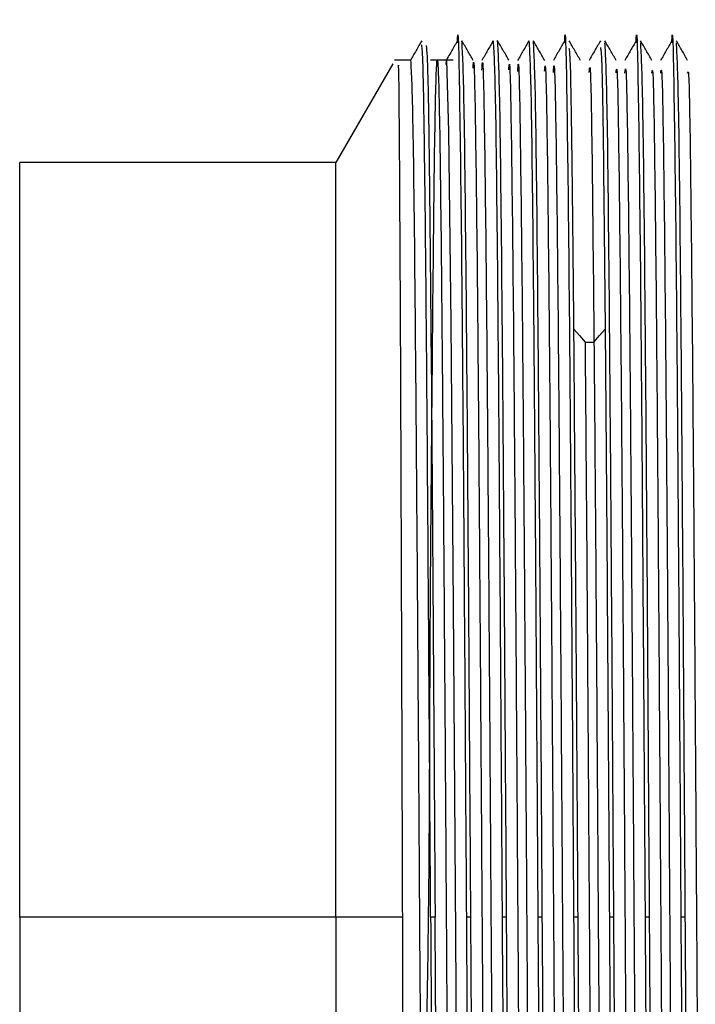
# Model space of a CAD drawing. Header units: millimetres. Extents: x 136 to 282, y 74 to 207.
# Tile 10 of 23: x 136.09 to 138.53, y 127.5 to 131.05. Entities that reach past the tile are written whole.
import ezdxf

# ---------------------------------------------------------------- set-up
doc = ezdxf.new("R2010")
doc.units = ezdxf.units.MM

msp = doc.modelspace()

# ---------------------------------------------------------------- linework, layer by layer
at = {"color": 7, "linetype": 'Continuous', "lineweight": 25}
for p, q in [((137.4365, 130.8951), (137.231, 130.5391)), ((137.5005, 130.9077), (137.4431, 130.9077)), ((137.6544, 130.9077), (137.5721, 130.9077)), ((137.231, 130.5391), (136.09, 130.5391)), ((136.09, 127.8141), (136.09, 130.5391)), ((137.231, 127.8141), (137.231, 130.5391)), ((138.1302, 129.8902), (138.1625, 129.8902)), ((137.231, 127.8141), (136.09, 127.8141)), ((136.09, 127.8141), (136.09, 125.0891)), ((137.231, 127.8141), (137.231, 125.0891)), ((137.4721, 127.8141), (137.231, 127.8141)), ((137.589, 127.8141), (137.5729, 127.8141)), ((137.718, 127.8141), (137.7019, 127.8141)), ((137.847, 127.8141), (137.8309, 127.8141)), ((137.976, 127.8141), (137.9599, 127.8141)), ((138.105, 127.8141), (138.0889, 127.8141)), ((138.234, 127.8141), (138.2179, 127.8141)), ((138.363, 127.8141), (138.3469, 127.8141)), ((138.492, 127.8141), (138.4759, 127.8141))]:
    msp.add_line(p, q, dxfattribs=at)
at = {"color": 7, "linetype": 'Continuous', "lineweight": 25, "flags": 128}
for points in [[(137.6292, 130.892), (137.6298, 130.9074), (137.6379, 130.6498), (137.646, 129.9588), (137.654, 128.94), (137.6621, 127.7492), (137.6702, 126.5683), (137.6783, 125.5778), (137.6863, 124.9291), (137.6944, 124.7213), (137.7025, 124.9862), (137.7025, 124.9862)], [(138.0899, 129.9371), (138.11, 129.9137), (138.1302, 129.8903)], [(138.1625, 129.8903), (138.1827, 129.9137), (138.2028, 129.9371)]]:
    msp.add_lwpolyline(points, dxfattribs=at)
at = {"color": 7, "linetype": 'Continuous', "lineweight": 25}
for points, knots in [([(137.6694, 130.9706), (137.6695, 130.973), (137.6723, 131.0578), (137.6777, 130.7777), (137.6858, 130.1187), (137.6938, 129.0539), (137.6992, 128.2274), (137.7019, 127.8141)], [0, 0, 0, 0, 0.0072604, 0.2554453, 0.5036302, 0.7518151, 1, 1, 1, 1]), ([(138.0564, 130.9701), (138.0565, 130.9727), (138.0593, 131.0578), (138.0647, 130.7778), (138.0728, 130.1187), (138.0808, 129.0539), (138.0862, 128.2274), (138.0889, 127.8141)], [0, 0, 0, 0, 0.007792, 0.255844, 0.503896, 0.751948, 1, 1, 1, 1]), ([(138.3144, 130.9706), (138.3145, 130.973), (138.3173, 131.0578), (138.3227, 130.7777), (138.3308, 130.1187), (138.3388, 129.0539), (138.3442, 128.2274), (138.3469, 127.8141)], [0, 0, 0, 0, 0.007254, 0.255441, 0.503627, 0.751814, 1, 1, 1, 1]), ([(138.4434, 130.971), (138.4435, 130.9733), (138.4462, 131.0578), (138.4517, 130.7776), (138.4598, 130.1188), (138.4678, 129.0539), (138.4732, 128.2274), (138.4759, 127.8141)], [0, 0, 0, 0, 0.006929, 0.255196, 0.503464, 0.751732, 1, 1, 1, 1]), ([(137.5408, 130.9779), (137.5339, 130.9661), (137.5203, 130.9425), (137.5067, 130.919), (137.4999, 130.9072)], [0, 0, 0, 0, 0.499977, 1, 1, 1, 1]), ([(137.5729, 127.8141), (137.5711, 128.0988), (137.5674, 128.6683), (137.5618, 129.4601), (137.5563, 130.1343), (137.5507, 130.6344), (137.5454, 130.9381), (137.542, 130.9557), (137.5404, 130.9638)], [0, 0, 0, 0, 0.170584, 0.341168, 0.511752, 0.682336, 0.85292, 1, 1, 1, 1]), ([(137.6698, 130.9779), (137.663, 130.9661), (137.6494, 130.9425), (137.6357, 130.919), (137.6289, 130.9072)], [0, 0, 0, 0, 0.499972, 1, 1, 1, 1]), ([(137.7265, 130.9072), (137.7197, 130.919), (137.706, 130.9427), (137.6924, 130.9664), (137.6855, 130.9782)], [0, 0, 0, 0, 0.4999772, 1, 1, 1, 1]), ([(137.718, 127.8141), (137.7153, 128.2287), (137.71, 129.0577), (137.7019, 130.1034), (137.6938, 130.835), (137.6885, 130.9301), (137.6858, 130.9776)], [0, 0, 0, 0, 0.250011, 0.500023, 0.750034, 1, 1, 1, 1]), ([(137.7988, 130.9781), (137.792, 130.9663), (137.7784, 130.9426), (137.7647, 130.919), (137.7579, 130.9071)], [0, 0, 0, 0, 0.500018, 1, 1, 1, 1]), ([(137.7987, 130.9776), (137.8013, 130.9301), (137.8067, 130.835), (137.8148, 130.1034), (137.8228, 129.0577), (137.8282, 128.2287), (137.8309, 127.8141)], [0, 0, 0, 0, 0.24995, 0.499966, 0.749983, 1, 1, 1, 1]), ([(137.8555, 130.9073), (137.8487, 130.9192), (137.835, 130.9428), (137.8214, 130.9665), (137.8145, 130.9783)], [0, 0, 0, 0, 0.4999821, 1, 1, 1, 1]), ([(137.847, 127.8141), (137.8443, 128.2287), (137.839, 129.0577), (137.8309, 130.1034), (137.8228, 130.835), (137.8175, 130.9301), (137.8148, 130.9776)], [0, 0, 0, 0, 0.250011, 0.500023, 0.750034, 1, 1, 1, 1]), ([(137.9278, 130.9782), (137.921, 130.9664), (137.9074, 130.9427), (137.8937, 130.919), (137.8869, 130.9072)], [0, 0, 0, 0, 0.499982, 1, 1, 1, 1]), ([(137.9277, 130.9776), (137.9303, 130.9301), (137.9357, 130.835), (137.9438, 130.1034), (137.9518, 129.0577), (137.9572, 128.2287), (137.9599, 127.8141)], [0, 0, 0, 0, 0.24995, 0.499966, 0.749983, 1, 1, 1, 1]), ([(137.9845, 130.9072), (137.9777, 130.9191), (137.964, 130.9427), (137.9504, 130.9664), (137.9435, 130.9782)], [0, 0, 0, 0, 0.500028, 1, 1, 1, 1]), ([(137.976, 127.8141), (137.9733, 128.2287), (137.968, 129.0577), (137.9599, 130.1034), (137.9518, 130.835), (137.9465, 130.9301), (137.9438, 130.9776)], [0, 0, 0, 0, 0.250012, 0.500023, 0.750034, 1, 1, 1, 1]), ([(138.0568, 130.9782), (138.05, 130.9663), (138.0364, 130.9427), (138.0227, 130.919), (138.0159, 130.9072)], [0, 0, 0, 0, 0.499982, 1, 1, 1, 1]), ([(138.1135, 130.9072), (138.1067, 130.919), (138.093, 130.9426), (138.0794, 130.9663), (138.0726, 130.9781)], [0, 0, 0, 0, 0.500023, 1, 1, 1, 1]), ([(138.1859, 130.9781), (138.179, 130.9663), (138.1654, 130.9426), (138.1517, 130.919), (138.1449, 130.9071)], [0, 0, 0, 0, 0.500005, 1, 1, 1, 1]), ([(138.2425, 130.9072), (138.2357, 130.9191), (138.222, 130.9427), (138.2084, 130.9664), (138.2016, 130.9782)], [0, 0, 0, 0, 0.500018, 1, 1, 1, 1]), ([(138.234, 127.8141), (138.2313, 128.2287), (138.226, 129.0578), (138.2179, 130.103), (138.2099, 130.8297), (138.2046, 130.9244), (138.202, 130.971)], [0, 0, 0, 0, 0.251744, 0.503488, 0.755232, 1, 1, 1, 1]), ([(138.3148, 130.978), (138.3079, 130.9662), (138.2943, 130.9426), (138.2807, 130.919), (138.2739, 130.9072)], [0, 0, 0, 0, 0.5, 1, 1, 1, 1]), ([(138.3715, 130.9071), (138.3647, 130.919), (138.351, 130.9426), (138.3374, 130.9663), (138.3306, 130.9781)], [0, 0, 0, 0, 0.499972, 1, 1, 1, 1]), ([(138.363, 127.8141), (138.3603, 128.2287), (138.355, 129.0578), (138.3469, 130.103), (138.3389, 130.8295), (138.3336, 130.9242), (138.331, 130.9708)], [0, 0, 0, 0, 0.251803, 0.503606, 0.755409, 1, 1, 1, 1]), ([(138.4438, 130.9779), (138.437, 130.9661), (138.4233, 130.9426), (138.4097, 130.919), (138.4029, 130.9072)], [0, 0, 0, 0, 0.499977, 1, 1, 1, 1]), ([(138.5005, 130.9072), (138.4937, 130.919), (138.48, 130.9427), (138.4664, 130.9663), (138.4596, 130.9782)], [0, 0, 0, 0, 0.499977, 1, 1, 1, 1]), ([(138.492, 127.8141), (138.4893, 128.2287), (138.484, 129.0578), (138.4759, 130.103), (138.4679, 130.8295), (138.4626, 130.9242), (138.46, 130.9708)], [0, 0, 0, 0, 0.251804, 0.503609, 0.755413, 1, 1, 1, 1]), ([(137.6617, 124.7489), (137.5971, 124.7446), (137.4228, 124.733), (137.8143, 124.9191), (137.3622, 125.1933), (137.6204, 125.7291), (137.5381, 126.641), (137.5691, 127.7014), (137.5698, 128.7721), (137.5786, 129.7311), (137.5852, 130.4648), (137.5924, 130.8872), (137.5994, 130.9487), (137.6065, 130.6421), (137.6135, 130.0034), (137.6206, 129.1076), (137.6277, 128.0599), (137.6348, 126.9833), (137.6418, 126.0046), (137.6489, 125.2368), (137.656, 124.778), (137.663, 124.652), (137.6678, 124.8748), (137.6701, 124.9862)], [0, 0, 0, 0, 0.0231961, 0.0625774, 0.0766008, 0.1279021, 0.1792034, 0.2305049, 0.2818062, 0.3331073, 0.3844081, 0.4357087, 0.487009, 0.538309, 0.5896086, 0.640908, 0.6922072, 0.7435062, 0.7948051, 0.8461039, 0.8974027, 0.9487018, 1, 1, 1, 1]), ([(137.5571, 130.9606), (137.559, 130.9392), (137.5631, 130.8935), (137.5694, 130.4398), (137.5759, 129.7322), (137.5825, 128.8231), (137.5868, 128.1504), (137.589, 127.8141)], [0, 0, 0, 0, 0.18049, 0.385367, 0.590245, 0.795122, 1, 1, 1, 1]), ([(138.0899, 129.9372), (138.0879, 130.1518), (138.0838, 130.581), (138.0781, 130.9253), (138.0745, 130.9425), (138.073, 130.9497)], [0, 0, 0, 0, 0.365506, 0.731011, 1, 1, 1, 1]), ([(138.1857, 130.953), (138.1873, 130.9457), (138.1909, 130.929), (138.1966, 130.5814), (138.2007, 130.1519), (138.2028, 129.9372)], [0, 0, 0, 0, 0.279864, 0.639932, 1, 1, 1, 1]), ([(137.4721, 127.8141), (137.4709, 128.1732), (137.4686, 128.8908), (137.4651, 129.842), (137.4615, 130.5364), (137.4585, 130.9104), (137.4567, 130.8909), (137.456, 130.8839)], [0, 0, 0, 0, 0.219522, 0.438617, 0.657284, 0.875524, 1, 1, 1, 1]), ([(137.5005, 130.9078), (137.5032, 130.8589), (137.5086, 130.7611), (137.5167, 130.0374), (137.5248, 129.0076), (137.5329, 127.787), (137.5409, 126.5704), (137.549, 125.5529), (137.557, 124.8515), (137.5623, 124.7679), (137.5649, 124.7267)], [0, 0, 0, 0, 0.125441, 0.250883, 0.376326, 0.501771, 0.627217, 0.752664, 0.878112, 1, 1, 1, 1]), ([(137.7263, 130.879), (137.7268, 130.8872), (137.7296, 130.9394), (137.7349, 130.6669), (137.7421, 130.0704), (137.7492, 129.1671), (137.7564, 128.1082), (137.7636, 127.0121), (137.7708, 126.0109), (137.778, 125.2399), (137.7847, 124.7742), (137.7889, 124.7592), (137.7908, 124.7526)], [0, 0, 0, 0, 0.020822, 0.132284, 0.243746, 0.355207, 0.466667, 0.578127, 0.689586, 0.801044, 0.912502, 1, 1, 1, 1]), ([(137.7581, 130.872), (137.7587, 130.8838), (137.7617, 130.942), (137.7671, 130.6692), (137.7743, 130.0698), (137.7815, 129.1672), (137.7887, 128.1081), (137.7959, 127.0122), (137.8031, 126.0106), (137.8103, 125.2408), (137.8168, 124.7819), (137.8209, 124.7656), (137.8226, 124.7588)], [0, 0, 0, 0, 0.028209, 0.139669, 0.251128, 0.362587, 0.474046, 0.585503, 0.69696, 0.808416, 0.919872, 1, 1, 1, 1]), ([(137.8553, 130.8727), (137.8559, 130.8823), (137.8589, 130.9311), (137.8643, 130.6431), (137.8714, 130.0268), (137.8786, 129.1121), (137.8858, 128.0476), (137.893, 126.9535), (137.9002, 125.961), (137.9074, 125.2061), (137.9139, 124.7636), (137.9181, 124.7596), (137.9198, 124.7578)], [0, 0, 0, 0, 0.02724, 0.138669, 0.250099, 0.36153, 0.472962, 0.584394, 0.695826, 0.807258, 0.91869, 1, 1, 1, 1]), ([(137.8871, 130.8672), (137.8879, 130.88), (137.891, 130.9343), (137.8965, 130.6452), (137.9037, 130.0263), (137.9109, 129.1122), (137.9181, 128.0475), (137.9253, 126.9536), (137.9325, 125.9607), (137.9397, 125.2071), (137.9461, 124.7708), (137.95, 124.765), (137.9516, 124.7627)], [0, 0, 0, 0, 0.0345855, 0.1460131, 0.2574415, 0.3688705, 0.4803001, 0.5917302, 0.7031605, 0.8145908, 0.9260208, 1, 1, 1, 1]), ([(137.9843, 130.8679), (137.985, 130.8781), (137.9881, 130.9224), (137.9937, 130.6179), (138.0008, 129.9824), (138.008, 129.0565), (138.0152, 127.9868), (138.0224, 126.8953), (138.0296, 125.9119), (138.0368, 125.1735), (138.0432, 124.7537), (138.0472, 124.7598), (138.0488, 124.7622)], [0, 0, 0, 0, 0.033292, 0.144762, 0.256231, 0.367701, 0.479171, 0.590641, 0.702112, 0.813583, 0.925055, 1, 1, 1, 1]), ([(138.0161, 130.8638), (138.017, 130.8769), (138.0203, 130.9262), (138.0259, 130.6198), (138.0331, 129.982), (138.0403, 129.0566), (138.0475, 127.9868), (138.0547, 126.8954), (138.0619, 125.9116), (138.0691, 125.1746), (138.0753, 124.7604), (138.0792, 124.7642), (138.0806, 124.7657)], [0, 0, 0, 0, 0.0405939, 0.1520605, 0.2635271, 0.3749939, 0.486461, 0.5979286, 0.7093965, 0.8208652, 0.9323344, 1, 1, 1, 1]), ([(138.1454, 130.8631), (138.1463, 130.8743), (138.1496, 130.9147), (138.1553, 130.6054), (138.1601, 130.1287), (138.1625, 129.8903)], [0, 0, 0, 0, 0.161197, 0.580599, 1, 1, 1, 1]), ([(138.2423, 130.8618), (138.2433, 130.8714), (138.2467, 130.9044), (138.2524, 130.5642), (138.2596, 129.8914), (138.2668, 128.9439), (138.274, 127.8651), (138.2812, 126.7798), (138.2884, 125.8157), (138.2956, 125.1113), (138.3017, 124.7344), (138.3055, 124.7585), (138.3068, 124.7672)], [0, 0, 0, 0, 0.045509, 0.156978, 0.268446, 0.379914, 0.491383, 0.602851, 0.714319, 0.825789, 0.937258, 1, 1, 1, 1]), ([(138.2741, 130.8604), (138.2753, 130.8723), (138.2788, 130.9092), (138.2847, 130.5657), (138.2919, 129.891), (138.2991, 128.9441), (138.3063, 127.8651), (138.3135, 126.7798), (138.3207, 125.8153), (138.3279, 125.1126), (138.3338, 124.7399), (138.3374, 124.7609), (138.3386, 124.7679)], [0, 0, 0, 0, 0.052694, 0.164158, 0.275623, 0.387087, 0.498551, 0.610015, 0.72148, 0.832945, 0.944411, 1, 1, 1, 1]), ([(138.3713, 130.8606), (138.3724, 130.8689), (138.3759, 130.895), (138.3818, 130.5356), (138.389, 129.8449), (138.3962, 128.8871), (138.4034, 127.8043), (138.4106, 126.7225), (138.4178, 125.7686), (138.425, 125.0818), (138.431, 124.725), (138.4346, 124.7571), (138.4358, 124.768)], [0, 0, 0, 0, 0.051567, 0.163014, 0.274461, 0.385908, 0.497353, 0.608798, 0.720243, 0.831686, 0.943129, 1, 1, 1, 1]), ([(138.4031, 130.8606), (138.4044, 130.8708), (138.4081, 130.9003), (138.4141, 130.5371), (138.4213, 129.8446), (138.4285, 128.8872), (138.4357, 127.8042), (138.4429, 126.7226), (138.4501, 125.7682), (138.4572, 125.0832), (138.4631, 124.73), (138.4666, 124.7586), (138.4676, 124.7674)], [0, 0, 0, 0, 0.058702, 0.17015, 0.281597, 0.393044, 0.50449, 0.615935, 0.72738, 0.838824, 0.950267, 1, 1, 1, 1]), ([(138.5003, 130.8604), (138.5016, 130.8667), (138.5052, 130.8853), (138.5112, 130.5059), (138.5184, 129.7976), (138.5256, 128.8298), (138.5328, 127.7434), (138.54, 126.6658), (138.5472, 125.7222), (138.5544, 125.0533), (138.5603, 124.716), (138.5637, 124.7552), (138.5648, 124.7675)], [0, 0, 0, 0, 0.0577279, 0.1691492, 0.2805712, 0.3919938, 0.5034169, 0.6148407, 0.7262645, 0.8376884, 0.949112, 1, 1, 1, 1]), ([(138.105, 127.8141), (138.1025, 128.206), (138.0975, 128.9898), (138.0924, 129.6214), (138.0899, 129.9372)], [0, 0, 0, 0, 0.5, 1, 1, 1, 1]), ([(138.2028, 129.9372), (138.2053, 129.6214), (138.2104, 128.9898), (138.2154, 128.206), (138.2179, 127.8141)], [0, 0, 0, 0, 0.5, 1, 1, 1, 1]), ([(138.1302, 129.8902), (138.1326, 129.5979), (138.1374, 129.0131), (138.1446, 127.9226), (138.1518, 126.8382), (138.159, 125.8631), (138.1662, 125.1418), (138.1725, 124.7437), (138.1763, 124.7592), (138.1778, 124.7652)], [0, 0, 0, 0, 0.151087, 0.302174, 0.453262, 0.604351, 0.755441, 0.90653, 1, 1, 1, 1]), ([(138.1625, 129.8903), (138.1649, 129.5979), (138.1697, 129.0131), (138.1769, 127.9226), (138.1841, 126.8383), (138.1913, 125.8627), (138.1985, 125.143), (138.2046, 124.7498), (138.2083, 124.7627), (138.2096, 124.7672)], [0, 0, 0, 0, 0.152581, 0.305162, 0.457744, 0.610327, 0.76291, 0.915494, 1, 1, 1, 1]), ([(137.4842, 124.8913), (137.4832, 125.0362), (137.4812, 125.3256), (137.4782, 126.0396), (137.4751, 126.8861), (137.4731, 127.5049), (137.4721, 127.8141)], [0, 0, 0, 0, 0.250623, 0.50083, 0.750623, 1, 1, 1, 1]), ([(137.5729, 127.8141), (137.5756, 127.3995), (137.581, 126.5704), (137.589, 125.5252), (137.597, 124.7991), (137.6023, 124.7045), (137.6049, 124.658)], [0, 0, 0, 0, 0.251947, 0.503894, 0.75584, 1, 1, 1, 1]), ([(137.6213, 124.6717), (137.6207, 124.6658), (137.6185, 124.6412), (137.6145, 124.7969), (137.6094, 125.1323), (137.6043, 125.6462), (137.5992, 126.2897), (137.5941, 127.0279), (137.5907, 127.552), (137.589, 127.8141)], [0, 0, 0, 0, 0.050507, 0.208756, 0.367005, 0.525253, 0.683502, 0.841751, 1, 1, 1, 1]), ([(137.7019, 127.8141), (137.7036, 127.552), (137.707, 127.0279), (137.7121, 126.2897), (137.7172, 125.6462), (137.7223, 125.1323), (137.7274, 124.797), (137.7313, 124.6413), (137.7336, 124.6658), (137.7341, 124.6717)], [0, 0, 0, 0, 0.158297, 0.316595, 0.474892, 0.63319, 0.791487, 0.949785, 1, 1, 1, 1]), ([(137.7503, 124.6506), (137.7476, 124.6981), (137.7422, 124.7932), (137.7342, 125.5248), (137.7261, 126.5705), (137.7207, 127.3996), (137.718, 127.8141)], [0, 0, 0, 0, 0.249949, 0.499966, 0.749983, 1, 1, 1, 1]), ([(137.8309, 127.8141), (137.8336, 127.3996), (137.839, 126.5705), (137.847, 125.5248), (137.8551, 124.7932), (137.8605, 124.6981), (137.8632, 124.6506)], [0, 0, 0, 0, 0.250012, 0.500023, 0.750035, 1, 1, 1, 1]), ([(137.8793, 124.6506), (137.8766, 124.6981), (137.8712, 124.7932), (137.8632, 125.5248), (137.8551, 126.5705), (137.8497, 127.3996), (137.847, 127.8141)], [0, 0, 0, 0, 0.249949, 0.499966, 0.749983, 1, 1, 1, 1]), ([(137.9599, 127.8141), (137.9626, 127.3996), (137.968, 126.5705), (137.976, 125.5248), (137.9841, 124.7932), (137.9895, 124.6981), (137.9922, 124.6506)], [0, 0, 0, 0, 0.250012, 0.500023, 0.750035, 1, 1, 1, 1]), ([(138.0083, 124.6506), (138.0056, 124.6981), (138.0002, 124.7932), (137.9922, 125.5248), (137.9841, 126.5705), (137.9787, 127.3996), (137.976, 127.8141)], [0, 0, 0, 0, 0.249949, 0.499966, 0.749983, 1, 1, 1, 1]), ([(138.0889, 127.8141), (138.0916, 127.3996), (138.097, 126.5705), (138.105, 125.5248), (138.1131, 124.7932), (138.1185, 124.6981), (138.1212, 124.6506)], [0, 0, 0, 0, 0.2500115, 0.500023, 0.7500345, 1, 1, 1, 1]), ([(138.1373, 124.6506), (138.1346, 124.6981), (138.1292, 124.7932), (138.1212, 125.5248), (138.1131, 126.5705), (138.1077, 127.3996), (138.105, 127.8141)], [0, 0, 0, 0, 0.249949, 0.499966, 0.749983, 1, 1, 1, 1]), ([(138.2179, 127.8141), (138.2206, 127.3996), (138.226, 126.5705), (138.234, 125.5248), (138.2421, 124.7932), (138.2475, 124.6981), (138.2502, 124.6506)], [0, 0, 0, 0, 0.2500115, 0.500023, 0.7500345, 1, 1, 1, 1]), ([(138.2663, 124.6506), (138.2636, 124.6981), (138.2582, 124.7932), (138.2502, 125.5248), (138.2421, 126.5705), (138.2367, 127.3996), (138.234, 127.8141)], [0, 0, 0, 0, 0.249949, 0.499966, 0.749983, 1, 1, 1, 1]), ([(138.3469, 127.8141), (138.3496, 127.3996), (138.355, 126.5705), (138.363, 125.5248), (138.3711, 124.7932), (138.3765, 124.6981), (138.3792, 124.6506)], [0, 0, 0, 0, 0.250012, 0.500023, 0.750035, 1, 1, 1, 1]), ([(138.3953, 124.6506), (138.3926, 124.6981), (138.3872, 124.7932), (138.3792, 125.5248), (138.3711, 126.5705), (138.3657, 127.3996), (138.363, 127.8141)], [0, 0, 0, 0, 0.249949, 0.499966, 0.749983, 1, 1, 1, 1]), ([(138.4759, 127.8141), (138.4786, 127.3996), (138.484, 126.5705), (138.492, 125.5248), (138.5001, 124.7932), (138.5055, 124.6981), (138.5081, 124.6506)], [0, 0, 0, 0, 0.250012, 0.500023, 0.750035, 1, 1, 1, 1]), ([(138.5243, 124.6992), (138.5232, 124.6883), (138.5197, 124.6534), (138.5138, 125.0123), (138.5065, 125.7151), (138.4993, 126.6986), (138.4944, 127.4423), (138.492, 127.8141)], [0, 0, 0, 0, 0.10121, 0.325908, 0.550605, 0.775303, 1, 1, 1, 1])]:
    msp.add_open_spline(points, degree=3, knots=knots, dxfattribs=at)

doc.saveas('drawing.dxf')
